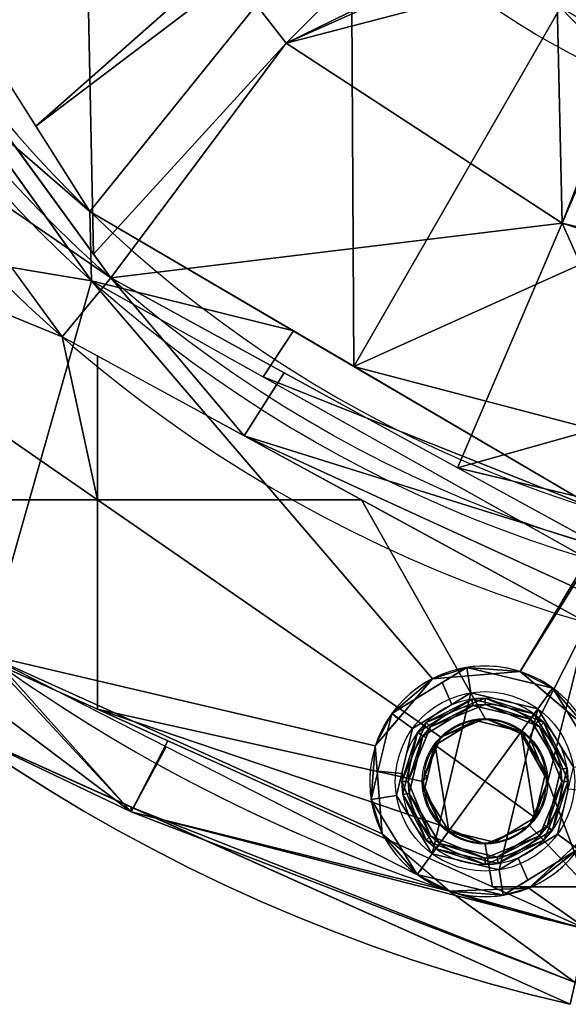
# Model space of a CAD drawing. Header units: millimetres. Extents: x -72 to 72, y -168 to 68.
# Tile 13 of 256: x -37 to -15, y -66 to -28. Entities that reach past the tile are written whole.
import ezdxf

# ---------------------------------------------------------------- set-up
doc = ezdxf.new("R2010")
doc.units = ezdxf.units.MM
doc.layers.add('100', color=7, linetype='Continuous', true_color=0xffffff)

msp = doc.modelspace()

# ---------------------------------------------------------------- linework, layer by layer
at = {"layer": '100', "color": 163, "linetype": 'Continuous', "extrusion": (0, 0, -1)}
for centre, radius in [((18.696, -57.539, -102), 4.5), ((18.696, -57.539, -97), 3.25), ((18.696, -57.539, -89), 3.25), ((18.696, -57.539, -89), 3), ((18.696, -57.539, -97), 3), ((18.696, -57.539, -81), 2.4)]:
    msp.add_circle(centre, radius, dxfattribs=at)
at = {"layer": '100', "color": 163, "linetype": 'Continuous'}
for centre, radius in [((-18.696, -57.539, 103), 3.5), ((-18.696, -57.539, 81), 2.446), ((-18.696, -57.539, 81.046), 2.446)]:
    msp.add_circle(centre, radius, dxfattribs=at)
at = {"layer": '100', "color": 163, "linetype": 'Continuous', "extrusion": (0, 0, -1)}
for centre, radius, start, end in [((0, 0, -94), 68, 283.06797, 256.93203), ((0, 0, -81), 65, 283.06797, 256.93203), ((0, 0, -97), 51.024, 286.7388, 253.2612), ((0, 0, -80.215), 50.45, 286.0923, 253.9077), ((0, 0, -100), 32.941, 283.1966, 256.8034)]:
    msp.add_arc(centre, radius, start, end, dxfattribs=at)
at = {"layer": '100', "color": 163, "linetype": 'Continuous'}
for centre, radius, start, end in [((0, 0, 84), 68, 283.06797, 256.93203), ((0, 0, 81), 53.418, 285.9698, 254.0302), ((0, 0, 97.321), 49.087, 286.8231, 253.1769), ((0, 0, 97), 65, 216, 252), ((-18.696, -57.539, 97), 4.5, 27.3052, 252), ((-18.696, -57.539, 97), 4.5, 252, 332.6948), ((0, 0, 97), 65, 252, 256.93203)]:
    msp.add_arc(centre, radius, start, end, dxfattribs=at)
for points in [[(-23.917, -22.651, 100), (-7.52, -32.071, 100), (-5.169, -27.308, 100), (-17.232, -11.104, 100)], [(-44.787, -18.464, 97.321), (-36.22, -31.973, 97.321), (-24.453, -21.588, 100)], [(-33.974, -36.975, 80.215), (-43.75, -23.56, 80.215), (-34.347, -18.588, 74.637)], [(-19.098, -21.321, 71.335), (-26.451, -28.733, 74.637), (-34.347, -18.588, 74.637)], [(-34.347, -18.588, 74.637), (-26.451, -28.733, 74.637), (-33.974, -36.975, 80.215)], [(-34.047, -38.004, 97), (-46.959, -19.959, 97), (-45.305, -32.916, 97), (-44.501, -36.265, 97)], [(-48.965, -21.351, 81), (-35.19, -40.189, 81), (-46.5, -35.561, 81), (-47.216, -33.832, 81)], [(-26.451, -28.733, 74.637), (-19.098, -21.321, 71.335), (-17.386, -24.286, 71.335)], [(-23.917, -22.651, 100), (-24.453, -21.588, 100), (-36.22, -31.973, 97.321)], [(-23.917, -22.651, 100), (-36.22, -31.973, 97.321), (-34.111, -35.299, 97.321)], [(-23.917, -22.651, 100), (-34.111, -35.299, 97.321), (-23.811, -41.346, 97.321)], [(-23.811, -41.346, 97.321), (-15.756, -27.34, 100), (-23.917, -22.651, 100)], [(-17.386, -24.286, 71.335), (-17.195, -24.595, 71.379), (-26.451, -28.733, 74.637)], [(-26.451, -28.733, 74.637), (-17.195, -24.595, 71.379), (-15.905, -25.981, 71.52)], [(-15.905, -25.981, 71.52), (-15.688, -35.765, 74.637), (-26.451, -28.733, 74.637)], [(-15.688, -35.765, 74.637), (-15.905, -25.981, 71.52), (-12.339, -27.2, 71.335)], [(-15.688, -35.765, 74.637), (-11.998, -27.2, 71.335), (-7.744, -37.703, 74.405)], [(-12.339, -27.2, 71.335), (-11.998, -27.2, 71.335), (-15.688, -35.765, 74.637)], [(-8.735, -34.569, 99.926), (-15.756, -27.34, 100), (-23.811, -41.346, 97.321)], [(-8.735, -34.569, 99.926), (-7.52, -32.071, 100), (-15.756, -27.34, 100)], [(-33.303, -37.896, 80.215), (-33.974, -36.975, 80.215), (-26.451, -28.733, 74.637)], [(-33.303, -37.896, 80.215), (-26.451, -28.733, 74.637), (-15.688, -35.765, 74.637)], [(-34.111, -35.299, 97.321), (-37.488, -29.974, 97.321), (-38.991, -31.095, 97)], [(-38.991, -31.095, 97), (-34.047, -38.004, 97), (-34.111, -35.299, 97.321)], [(-40.464, -32.976, 81), (-38.22, -31.15, 80.215), (-33.303, -37.896, 80.215)], [(-33.303, -37.896, 80.215), (-35.19, -40.189, 81), (-40.464, -32.976, 81)], [(-23.811, -41.346, 97.321), (-13.389, -44.083, 98.245), (-8.735, -34.569, 99.926)], [(-26.165, -39.965, 97.321), (-34.111, -35.299, 97.321), (-34.047, -38.004, 97)], [(-33.821, -46.55, 81), (-47.216, -37.29, 81), (-46.5, -35.561, 81), (-35.19, -40.189, 81)], [(-15.688, -35.765, 74.637), (-19.774, -45.303, 80.215), (-33.303, -37.896, 80.215)], [(-19.774, -45.303, 80.215), (-15.688, -35.765, 74.637), (-12.354, -43.221, 77.304)], [(-15.688, -35.765, 74.637), (-8.136, -38.172, 74.652), (-12.354, -43.221, 77.304)], [(-7.744, -37.703, 74.405), (-8.136, -38.172, 74.652), (-15.688, -35.765, 74.637)], [(-34.047, -38.004, 97), (-44.501, -36.265, 97), (-46.3, -39.202, 97), (-38.206, -52.586, 97)], [(-33.821, -46.55, 81), (-43.746, -46.55, 81), (-48.946, -38.007, 81), (-47.216, -37.29, 81)], [(-38.206, -52.586, 97), (-22.978, -56.157, 97), (-20.751, -53.536, 97), (-34.047, -38.004, 97)], [(-28.099, -44.053, 81), (-35.19, -40.189, 81), (-33.303, -37.896, 80.215)], [(-20.751, -53.536, 97), (-17.323, -53.253, 97), (-14.695, -48.862, 97), (-34.047, -38.004, 97)], [(-34.047, -38.004, 97), (-27.351, -41.761, 97), (-26.165, -39.965, 97.321)], [(-33.303, -37.896, 80.215), (-26.534, -41.602, 80.215), (-28.099, -44.053, 81)], [(-35.19, -40.189, 81), (-33.821, -40.935, 81), (-33.821, -46.55, 81)], [(-14.207, -46.986, 97.321), (-26.165, -39.965, 97.321), (-27.351, -41.761, 97)], [(-23.517, -46.55, 81), (-33.821, -46.55, 81), (-33.821, -40.935, 81)], [(-23.811, -41.346, 97.321), (-14.207, -46.986, 97.321), (-13.389, -44.083, 98.245)], [(-28.099, -44.053, 81), (-26.534, -41.602, 80.215), (-13.984, -48.473, 80.215)], [(-27.351, -41.761, 97), (-14.695, -48.862, 97), (-14.207, -46.986, 97.321)], [(-12.354, -43.221, 77.304), (-13.744, -46.748, 79.256), (-19.774, -45.303, 80.215)], [(-13.984, -48.473, 80.215), (-14.446, -50.31, 80.903), (-28.099, -44.053, 81)], [(-14.446, -50.31, 80.903), (-14.697, -51.356, 81), (-28.099, -44.053, 81)], [(-13.744, -46.748, 79.256), (-13.984, -48.473, 80.215), (-19.774, -45.303, 80.215)], [(-43.746, -46.55, 81), (-33.821, -46.55, 81), (-33.821, -54.723, 81), (-37.584, -53.032, 81)], [(-33.821, -46.55, 81), (-23.517, -46.55, 81), (-18.696, -55.093, 81), (-20.425, -55.81, 81)], [(-20.425, -55.81, 81), (-21.141, -57.539, 81), (-33.821, -54.723, 81), (-33.821, -46.55, 81)], [(-16.966, -55.81, 81), (-18.696, -55.093, 81), (-23.517, -46.55, 81), (-14.697, -51.356, 81)], [(-37.584, -53.032, 81), (-32.506, -58.725, 81.879), (-47.35, -47.574, 81.879)], [(-47.35, -47.574, 81.879), (-32.506, -58.725, 81.879), (-39.319, -55.48, 84)], [(-39.319, -55.48, 94), (-32.506, -58.725, 96.121), (-47.35, -47.574, 96.121)], [(-47.35, -47.574, 96.121), (-32.506, -58.725, 96.121), (-38.206, -52.586, 97)], [(-14.697, -49.039, 97), (-14.695, -48.862, 97), (-17.323, -53.253, 97)], [(-17.323, -53.253, 97), (-14.697, -55.475, 97), (-14.697, -49.039, 97)], [(-16.25, -57.539, 81), (-16.966, -55.81, 81), (-14.697, -51.356, 81)], [(-14.697, -51.356, 81), (-14.697, -61.651, 81), (-16.25, -57.539, 81)], [(-38.206, -52.586, 97), (-20.086, -61.819, 97), (-22.703, -59.586, 97)], [(-22.703, -59.586, 97), (-22.978, -56.157, 97), (-38.206, -52.586, 97)], [(-32.506, -58.725, 96.121), (-31.133, -56.19, 97), (-38.206, -52.586, 97)], [(-37.584, -53.032, 81), (-31.07, -55.959, 81), (-32.506, -58.725, 81.879)], [(-22.336, -54.894, 102), (-19.399, -53.094, 102), (-20.751, -53.536, 97)], [(-17.323, -53.253, 97), (-20.751, -53.536, 97), (-19.399, -53.094, 102)], [(-19.399, -53.094, 102), (-20.367, -53.687, 102), (-19.996, -54.543, 103), (-19.243, -54.082, 103)], [(-19.399, -53.094, 102), (-16.05, -53.898, 102), (-17.323, -53.253, 97)], [(-19.243, -54.082, 103), (-16.638, -54.707, 103), (-16.05, -53.898, 102), (-19.399, -53.094, 102)], [(-16.05, -53.898, 102), (-16.263, -54.15, 97), (-17.323, -53.253, 97)], [(-20.751, -53.536, 97), (-22.086, -55.107, 97), (-22.336, -54.894, 102)], [(-21.527, -55.482, 103), (-19.996, -54.543, 103), (-20.367, -53.687, 102), (-22.336, -54.894, 102)], [(-19.243, -54.082, 103), (-21.527, -55.482, 103), (-22.152, -58.086, 103), (-20.753, -60.37, 103)], [(-20.753, -60.37, 103), (-16.638, -54.707, 103), (-19.243, -54.082, 103)], [(-14.251, -56.835, 102), (-16.05, -53.898, 102), (-16.638, -54.707, 103), (-15.239, -56.991, 103)], [(-14.697, -55.475, 97), (-16.263, -54.15, 97), (-16.05, -53.898, 102)], [(-16.05, -53.898, 102), (-14.251, -56.835, 102), (-14.697, -55.475, 97)], [(-19.204, -54.329, 97), (-21.325, -55.629, 97), (-20.994, -55.241, 89)], [(-21.325, -55.629, 97), (-19.204, -54.329, 97), (-19.165, -54.576, 97), (-21.123, -55.776, 97)], [(-20.994, -55.241, 89), (-18.696, -54.289, 89), (-19.204, -54.329, 97)], [(-20.817, -55.418, 89), (-18.696, -54.539, 89), (-18.696, -54.289, 89), (-20.994, -55.241, 89)], [(-19.165, -54.576, 97), (-18.696, -54.539, 89), (-20.817, -55.418, 89)], [(-16.785, -54.91, 97), (-19.204, -54.329, 97), (-18.696, -54.289, 89)], [(-16.932, -55.112, 97), (-19.165, -54.576, 97), (-19.204, -54.329, 97), (-16.785, -54.91, 97)], [(-18.696, -54.539, 89), (-19.165, -54.576, 97), (-16.932, -55.112, 97)], [(-18.696, -54.289, 89), (-16.846, -55.055, 89), (-16.785, -54.91, 97)], [(-16.397, -55.241, 89), (-18.696, -54.289, 89), (-18.696, -54.539, 89), (-16.574, -55.418, 89)], [(-16.932, -55.112, 97), (-16.988, -55.246, 89), (-18.696, -54.539, 89)], [(-33.821, -54.723, 81), (-21.141, -57.539, 81), (-20.425, -59.268, 81)], [(-20.425, -59.268, 81), (-18.696, -59.984, 81), (-18.405, -61.651, 81), (-33.821, -54.723, 81)], [(-23.14, -58.243, 102), (-22.336, -54.894, 102), (-22.978, -56.157, 97)], [(-22.336, -54.894, 102), (-22.086, -55.107, 97), (-22.978, -56.157, 97)], [(-22.336, -54.894, 102), (-22.875, -57.14, 102), (-21.946, -57.228, 103), (-21.527, -55.482, 103)], [(-20.817, -55.418, 89), (-21.123, -55.776, 97), (-19.165, -54.576, 97)], [(-16.638, -54.707, 103), (-20.753, -60.37, 103), (-18.148, -60.996, 103)], [(-18.148, -60.996, 103), (-15.864, -59.596, 103), (-15.239, -56.991, 103), (-16.638, -54.707, 103)], [(-16.785, -54.91, 97), (-15.486, -57.031, 97), (-15.732, -57.07, 97), (-16.932, -55.112, 97)], [(-16.785, -54.91, 97), (-16.846, -55.055, 89), (-16.397, -55.241, 89)], [(-15.486, -57.031, 97), (-16.785, -54.91, 97), (-16.397, -55.241, 89)], [(-20.994, -55.241, 89), (-21.946, -57.539, 89), (-21.696, -57.539, 89), (-20.817, -55.418, 89)], [(-21.325, -55.629, 97), (-21.179, -55.689, 89), (-20.994, -55.241, 89)], [(-19.071, -55.168, 81), (-20.637, -56.128, 81), (-20.425, -55.81, 81.046)], [(-16.754, -58.95, 81), (-20.637, -56.128, 81), (-19.071, -55.168, 81), (-17.285, -55.597, 81)], [(-20.425, -55.81, 81.046), (-18.696, -55.093, 81.046), (-19.071, -55.168, 81)], [(-18.696, -55.093, 81.046), (-19.383, -55.378, 81.046), (-19.383, -55.378, 81), (-18.696, -55.093, 81)], [(-17.285, -55.597, 81), (-19.071, -55.168, 81), (-18.696, -55.093, 81.046)], [(-18.696, -55.093, 81.046), (-17.303, -55.67, 81.046), (-17.285, -55.597, 81)], [(-16.966, -55.81, 81.046), (-18.696, -55.093, 81.046), (-18.696, -55.093, 81), (-16.966, -55.81, 81)], [(-16.574, -55.418, 89), (-16.988, -55.246, 89), (-16.932, -55.112, 97)], [(-16.574, -55.418, 89), (-16.932, -55.112, 97), (-15.732, -57.07, 97)], [(-16.574, -55.418, 89), (-15.696, -57.539, 89), (-15.446, -57.539, 89), (-16.397, -55.241, 89)], [(-16.397, -55.241, 89), (-15.446, -57.539, 89), (-15.486, -57.031, 97)], [(-32.506, -58.725, 81.879), (-32.504, -58.542, 84), (-39.319, -55.48, 84)], [(-39.319, -55.48, 84), (-25.511, -61.685, 84), (-25.511, -61.685, 94), (-39.319, -55.48, 94)], [(-39.319, -55.48, 94), (-32.504, -58.542, 94), (-32.506, -58.725, 96.121)], [(-21.325, -55.629, 97), (-21.906, -58.047, 97), (-21.946, -57.539, 89)], [(-21.946, -57.539, 89), (-21.179, -55.689, 89), (-21.325, -55.629, 97)], [(-21.123, -55.776, 97), (-21.659, -58.008, 97), (-21.906, -58.047, 97), (-21.325, -55.629, 97)], [(-20.817, -55.418, 89), (-20.988, -55.831, 89), (-21.123, -55.776, 97)], [(-20.425, -55.81, 81), (-19.383, -55.378, 81), (-19.383, -55.378, 81.046), (-20.425, -55.81, 81.046)], [(-16.25, -57.539, 81.046), (-17.285, -55.597, 81), (-17.303, -55.67, 81.046)], [(-17.303, -55.67, 81.046), (-16.966, -55.81, 81.046), (-16.25, -57.539, 81.046)], [(-16.325, -57.163, 81), (-17.285, -55.597, 81), (-16.25, -57.539, 81.046)], [(-17.285, -55.597, 81), (-16.325, -57.163, 81), (-16.754, -58.95, 81)], [(-15.732, -57.07, 97), (-15.696, -57.539, 89), (-16.574, -55.418, 89)], [(-32.506, -58.725, 81.879), (-31.07, -55.959, 81), (-14.697, -63.317, 81)], [(-21.123, -55.776, 97), (-20.988, -55.831, 89), (-21.696, -57.539, 89)], [(-21.696, -57.539, 89), (-21.659, -58.008, 97), (-21.123, -55.776, 97)], [(-20.425, -55.81, 81.046), (-21.141, -57.539, 81.046), (-21.141, -57.539, 81), (-20.425, -55.81, 81)], [(-21.049, -57.316, 81.046), (-20.425, -55.81, 81.046), (-20.637, -56.128, 81)], [(-16.966, -55.81, 81), (-16.535, -56.852, 81), (-16.535, -56.852, 81.046), (-16.966, -55.81, 81.046)], [(-20.086, -61.819, 97), (-31.133, -56.19, 97), (-32.506, -58.725, 96.121)], [(-22.978, -56.157, 97), (-22.703, -59.586, 97), (-23.14, -58.243, 102)], [(-20.106, -59.481, 81), (-21.066, -57.914, 81), (-20.637, -56.128, 81)], [(-20.637, -56.128, 81), (-20.925, -57.326, 81), (-21.049, -57.316, 81.046)], [(-20.637, -56.128, 81), (-16.754, -58.95, 81), (-18.32, -59.909, 81), (-20.106, -59.481, 81)], [(-16.25, -57.539, 81.046), (-16.535, -56.852, 81.046), (-16.535, -56.852, 81), (-16.25, -57.539, 81)], [(-22.152, -58.086, 103), (-21.946, -57.228, 103), (-22.875, -57.14, 102), (-23.14, -58.243, 102)], [(-16.25, -57.539, 81.046), (-16.754, -58.95, 81), (-16.325, -57.163, 81)], [(-16.268, -59.302, 97), (-15.732, -57.07, 97), (-15.486, -57.031, 97), (-16.066, -59.449, 97)], [(-15.696, -57.539, 89), (-15.732, -57.07, 97), (-16.268, -59.302, 97)], [(-16.066, -59.449, 97), (-15.486, -57.031, 97), (-15.446, -57.539, 89)], [(-20.994, -59.837, 89), (-21.946, -57.539, 89), (-21.906, -58.047, 97)], [(-20.817, -59.66, 89), (-21.696, -57.539, 89), (-21.946, -57.539, 89), (-20.994, -59.837, 89)], [(-21.659, -58.008, 97), (-21.696, -57.539, 89), (-20.817, -59.66, 89)], [(-21.141, -57.539, 81.046), (-21.049, -57.316, 81.046), (-20.925, -57.326, 81)], [(-21.141, -57.539, 81.046), (-20.925, -57.326, 81), (-21.066, -57.914, 81)], [(-21.066, -57.914, 81), (-20.425, -59.268, 81.046), (-21.141, -57.539, 81.046)], [(-21.141, -57.539, 81.046), (-20.856, -58.226, 81.046), (-20.856, -58.226, 81), (-21.141, -57.539, 81)], [(-16.754, -58.95, 81), (-16.25, -57.539, 81.046), (-16.966, -59.268, 81.046)], [(-16.966, -59.268, 81), (-16.25, -57.539, 81), (-14.697, -61.651, 81)], [(-16.25, -57.539, 81), (-16.966, -59.268, 81), (-16.966, -59.268, 81.046), (-16.25, -57.539, 81.046)], [(-16.397, -59.837, 89), (-15.446, -57.539, 89), (-15.696, -57.539, 89), (-16.574, -59.66, 89)], [(-16.268, -59.302, 97), (-16.403, -59.247, 89), (-15.696, -57.539, 89)], [(-15.446, -57.539, 89), (-16.212, -59.389, 89), (-16.066, -59.449, 97)], [(-20.606, -60.168, 97), (-21.906, -58.047, 97), (-21.659, -58.008, 97), (-20.459, -59.966, 97)], [(-20.817, -59.66, 89), (-20.459, -59.966, 97), (-21.659, -58.008, 97)], [(-20.425, -59.268, 81.046), (-21.066, -57.914, 81), (-20.106, -59.481, 81)], [(-15.055, -60.184, 102), (-14.516, -57.938, 102), (-15.445, -57.85, 103), (-15.864, -59.596, 103)], [(-23.14, -58.243, 102), (-21.341, -61.179, 102), (-20.753, -60.37, 103), (-22.152, -58.086, 103)], [(-21.341, -61.179, 102), (-23.14, -58.243, 102), (-22.703, -59.586, 97)], [(-21.906, -58.047, 97), (-20.606, -60.168, 97), (-20.994, -59.837, 89)], [(-20.425, -59.268, 81), (-20.856, -58.226, 81), (-20.856, -58.226, 81.046), (-20.425, -59.268, 81.046)], [(-32.504, -58.542, 84), (-32.506, -58.725, 81.879), (-15.177, -65.383, 81.879)], [(-15.177, -65.383, 96.121), (-32.506, -58.725, 96.121), (-32.504, -58.542, 94)], [(-14.697, -63.317, 81), (-15.177, -65.383, 81.879), (-32.506, -58.725, 81.879)], [(-32.506, -58.725, 96.121), (-15.177, -65.383, 96.121), (-20.086, -61.819, 97)], [(-15.177, -65.383, 81.879), (-15.375, -66.239, 84), (-32.504, -58.542, 84)], [(-32.504, -58.542, 94), (-15.375, -66.239, 94), (-15.177, -65.383, 96.121)], [(-16.966, -59.268, 81.046), (-17.804, -59.593, 81), (-16.754, -58.95, 81)], [(-20.106, -59.481, 81), (-18.696, -59.984, 81.046), (-20.425, -59.268, 81.046)], [(-18.696, -59.984, 81), (-20.425, -59.268, 81), (-20.425, -59.268, 81.046), (-18.696, -59.984, 81.046)], [(-18.696, -59.984, 81.046), (-20.106, -59.481, 81), (-18.32, -59.909, 81)], [(-14.697, -61.651, 81), (-18.405, -61.651, 81), (-18.696, -59.984, 81), (-16.966, -59.268, 81)], [(-16.574, -59.66, 89), (-16.268, -59.302, 97), (-18.226, -60.502, 97)], [(-16.066, -59.449, 97), (-18.187, -60.749, 97), (-18.226, -60.502, 97), (-16.268, -59.302, 97)], [(-18.187, -60.749, 97), (-16.066, -59.449, 97), (-16.397, -59.837, 89)], [(-16.966, -59.268, 81), (-18.008, -59.7, 81), (-18.008, -59.7, 81.046), (-16.966, -59.268, 81.046)], [(-16.966, -59.268, 81.046), (-17.772, -59.602, 81.046), (-17.804, -59.593, 81)], [(-16.574, -59.66, 89), (-16.403, -59.247, 89), (-16.268, -59.302, 97)], [(-16.066, -59.449, 97), (-16.212, -59.389, 89), (-16.397, -59.837, 89)], [(-22.703, -59.586, 97), (-21.128, -60.93, 97), (-21.341, -61.179, 102)], [(-20.994, -59.837, 89), (-18.696, -60.789, 89), (-18.696, -60.539, 89), (-20.817, -59.66, 89)], [(-20.606, -60.168, 97), (-20.546, -60.023, 89), (-20.994, -59.837, 89)], [(-20.817, -59.66, 89), (-20.403, -59.832, 89), (-20.459, -59.966, 97)], [(-20.459, -59.966, 97), (-20.403, -59.832, 89), (-18.696, -60.539, 89)], [(-18.32, -59.909, 81), (-17.772, -59.602, 81.046), (-18.696, -59.984, 81.046)], [(-16.574, -59.66, 89), (-18.696, -60.539, 89), (-18.696, -60.789, 89), (-16.397, -59.837, 89)], [(-18.226, -60.502, 97), (-18.696, -60.539, 89), (-16.574, -59.66, 89)], [(-18.696, -59.984, 81.046), (-18.008, -59.7, 81.046), (-18.008, -59.7, 81), (-18.696, -59.984, 81)], [(-16.397, -59.837, 89), (-18.696, -60.789, 89), (-18.187, -60.749, 97)], [(-18.32, -59.909, 81), (-17.804, -59.593, 81), (-17.772, -59.602, 81.046)], [(-15.864, -59.596, 103), (-17.396, -60.535, 103), (-17.024, -61.391, 102), (-15.055, -60.184, 102)], [(-14.697, -63.317, 97), (-14.697, -59.603, 97), (-16.985, -61.701, 97)], [(-18.187, -60.749, 97), (-20.606, -60.168, 97), (-20.459, -59.966, 97), (-18.226, -60.502, 97)], [(-18.696, -60.789, 89), (-20.546, -60.023, 89), (-20.606, -60.168, 97)], [(-20.606, -60.168, 97), (-18.187, -60.749, 97), (-18.696, -60.789, 89)], [(-18.696, -60.539, 89), (-18.226, -60.502, 97), (-20.459, -59.966, 97)], [(-15.055, -60.184, 102), (-17.992, -61.984, 102), (-16.985, -61.701, 97)], [(-16.985, -61.701, 97), (-15.181, -60.047, 97), (-15.055, -60.184, 102)], [(-18.148, -60.996, 103), (-20.753, -60.37, 103), (-21.341, -61.179, 102), (-17.992, -61.984, 102)], [(-17.992, -61.984, 102), (-17.024, -61.391, 102), (-17.396, -60.535, 103), (-18.148, -60.996, 103)], [(-21.341, -61.179, 102), (-21.128, -60.93, 97), (-20.086, -61.819, 97)], [(-17.992, -61.984, 102), (-21.341, -61.179, 102), (-20.086, -61.819, 97)], [(-15.375, -66.239, 94), (-25.511, -61.685, 94), (-25.511, -61.685, 84), (-15.375, -66.239, 84)], [(-20.086, -61.819, 97), (-16.985, -61.701, 97), (-17.992, -61.984, 102)], [(-16.985, -61.701, 97), (-20.086, -61.819, 97), (-14.697, -63.317, 97)], [(-15.177, -65.383, 96.121), (-14.697, -63.317, 97), (-20.086, -61.819, 97)], [(-18.405, -61.651, 81), (-14.697, -61.651, 81), (-14.697, -63.317, 81)]]:
    msp.add_3dface(points, dxfattribs=at)

doc.saveas('drawing.dxf')
